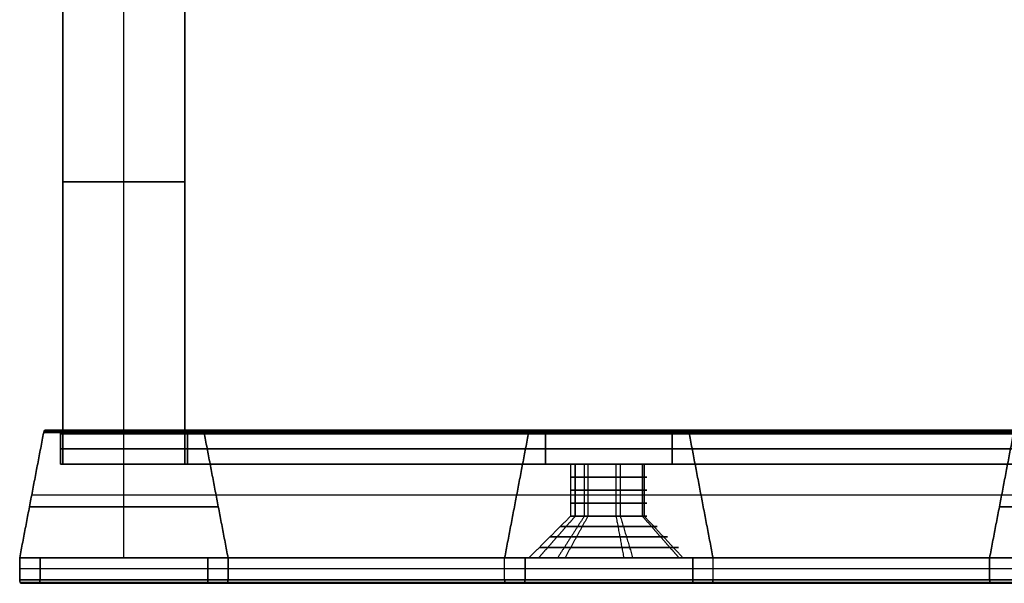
# Model space of a CAD drawing. Header units: millimetres. Extents: x -1100 to 1100, y -7 to 710.
# Tile 1 of 256: x -618 to -560, y -7 to 26. Entities that reach past the tile are written whole.
import ezdxf

# ---------------------------------------------------------------- set-up
doc = ezdxf.new("R2010")
doc.units = ezdxf.units.MM
doc.header["$MEASUREMENT"] = 0
doc.layers.add('IGES LEVEL 17', color=7, linetype='Continuous')
doc.layers.add('IGES LEVEL 3', color=7, linetype='Continuous')

msp = doc.modelspace()

# ---------------------------------------------------------------- linework, layer by layer
at = {"layer": 'IGES LEVEL 17', "extrusion": (0.877896, 0, 0.478852)}
for centre, start, end in [((1.8, 4.607, -699.698), 0, 68.19859), ((1.8, 2.942, -699.698), 270, 0), ((1.8, -13.058, -699.698), 0, 90), ((-6.8, 7.542, -699.698), 90, 180), ((-6.8, 5.442, -699.698), 180, 270), ((-6.8, 7.542, -634.698), 90, 180)]:
    msp.add_arc(centre, 0.2, start, end, dxfattribs=at)
at = {"layer": 'IGES LEVEL 17', "color": 253, "extrusion": (0.877896, 0, 0.478852)}
for centre, start, end in [((1.8, 4.607, -699.698), 0, 68.19859), ((1.8, 4.607, -699.698), 0, 68.19859), ((1.8, 2.942, -699.698), 270, 0), ((1.8, 2.942, -699.698), 270, 0), ((1.8, -14.723, -699.698), 291.80141, 360), ((1.8, 4.607, -667.198), 0, 68.19859), ((1.8, 2.942, -667.198), 270, 0), ((1.8, -13.058, -667.198), 0, 90), ((1.8, -14.723, -667.198), 291.80141, 0), ((-6.8, 7.542, -699.698), 90, 180), ((-6.8, 7.542, -699.698), 90, 180), ((-6.8, 5.442, -699.698), 180, 270), ((-6.8, 5.442, -699.698), 180, 270), ((-6.8, -17.658, -699.698), 180, 270), ((-6.8, -17.658, -699.698), 180, 270), ((-6.8, 7.542, -667.198), 90, 180), ((-6.8, 5.442, -667.198), 180, 270), ((-6.8, -15.558, -667.198), 90, 180), ((-6.8, -17.658, -667.198), 180, 270), ((-6.8, 7.542, -634.698), 90, 180), ((-6.8, 7.542, -634.698), 90, 180)]:
    msp.add_arc(centre, 0.2, start, end, dxfattribs=at)
at = {"layer": 'IGES LEVEL 17', "extrusion": (0.877896, 1.01308e-14, -0.478852)}
msp.add_arc((1.8, -4.607, -699.698), 0.2, 291.80141, 360, dxfattribs=at)
at = {"layer": 'IGES LEVEL 17', "color": 253, "extrusion": (0.877896, -5.2236e-14, -0.478852)}
msp.add_arc((1.8, -4.607, -699.698), 0.2, 291.80141, 360, dxfattribs=at)
at = {"layer": 'IGES LEVEL 17', "color": 253, "extrusion": (0.877896, -2.69507e-14, -0.478852)}
msp.add_arc((1.8, -4.607, -699.698), 0.2, 291.80141, 360, dxfattribs=at)
at = {"layer": 'IGES LEVEL 17', "extrusion": (0.877896, -9.98052e-14, -0.478852)}
msp.add_arc((1.8, -2.942, -699.698), 0.2, 0, 90, dxfattribs=at)
at = {"layer": 'IGES LEVEL 17', "color": 253, "extrusion": (0.877896, 0, -0.478852)}
for centre, start, end in [((1.8, -2.942, -699.698), 0, 90), ((1.8, -2.942, -699.698), 0, 90), ((1.8, 13.058, -699.698), 270, 0), ((1.8, 13.058, -699.698), 270, 0), ((1.8, -4.607, -667.198), 291.80141, 0), ((1.8, -2.942, -667.198), 0, 90), ((1.8, 13.058, -667.198), 270, 0), ((1.8, 14.723, -667.198), 0, 68.19859), ((-6.8, -7.542, -699.698), 180, 270), ((-6.8, -7.542, -699.698), 180, 270), ((-6.8, -5.442, -699.698), 90, 180), ((-6.8, 17.658, -699.698), 90, 180), ((-6.8, 17.658, -699.698), 90, 180), ((-6.8, -7.542, -667.198), 180, 270), ((-6.8, -5.442, -667.198), 90, 180), ((-6.8, 15.558, -667.198), 180, 270), ((-6.8, 17.658, -667.198), 90, 180), ((-6.8, -7.542, -634.698), 180, 270), ((-6.8, -7.542, -634.698), 180, 270)]:
    msp.add_arc(centre, 0.2, start, end, dxfattribs=at)
at = {"layer": 'IGES LEVEL 17', "color": 253, "extrusion": (0.877896, -9.98052e-14, 0.478852)}
msp.add_arc((1.8, -13.058, -699.698), 0.2, 0, 90, dxfattribs=at)
msp.add_arc((1.8, -13.058, -699.698), 0.2, 0, 90, dxfattribs=at)
at = {"layer": 'IGES LEVEL 17', "extrusion": (0.877896, 0, -0.478852)}
for centre, start, end in [((1.8, 13.058, -699.698), 270, 0), ((1.8, 14.723, -699.698), 0, 68.19859), ((-6.8, -7.542, -699.698), 180, 270), ((-6.8, -5.442, -699.698), 90, 180), ((-6.8, 15.558, -699.698), 180, 270), ((-6.8, 17.658, -699.698), 90, 180), ((-6.8, -7.542, -634.698), 180, 270)]:
    msp.add_arc(centre, 0.2, start, end, dxfattribs=at)
at = {"layer": 'IGES LEVEL 17', "extrusion": (0.877896, 2.52576e-14, 0.478852)}
msp.add_arc((1.8, -14.723, -699.698), 0.2, 291.80141, 360, dxfattribs=at)
at = {"layer": 'IGES LEVEL 17', "color": 253, "extrusion": (0.877896, -6.74183e-14, 0.478852)}
msp.add_arc((1.8, -14.723, -699.698), 0.2, 291.80141, 360, dxfattribs=at)
at = {"layer": 'IGES LEVEL 17', "color": 253, "extrusion": (0.877896, -9.98052e-14, -0.478852)}
msp.add_arc((1.8, 14.723, -699.698), 0.2, 0, 68.19859, dxfattribs=at)
msp.add_arc((1.8, 14.723, -699.698), 0.2, 0, 68.19859, dxfattribs=at)
at = {"layer": 'IGES LEVEL 17', "color": 253, "extrusion": (0, 1, 0)}
for centre, radius, start, end in [((583.308, -323.929), 2.25, 331.38954, 151.38954), ((583.308, -323.929), 2.25, 151.38954, 331.38954), ((583.308, 323.929), 2.25, 208.61046, 28.61046), ((583.308, 323.929), 2.25, 28.61046, 208.61046), ((583.308, 323.929, -0.763), 2.25, 208.61046, 28.61046), ((583.308, -323.929, -0.762), 2.25, 331.38954, 151.38954), ((583.308, -323.929, -0.762), 2.25, 151.38954, 331.38954), ((583.308, 323.929, -0.763), 2.25, 28.61046, 208.61046), ((583.308, 323.929, -1.525), 2.25, 208.61046, 28.61046), ((583.308, -323.929, -1.525), 2.25, 331.38954, 151.38954), ((583.308, -323.929, -1.525), 2.25, 151.38954, 331.38954), ((583.308, 323.929, -1.525), 2.25, 28.61046, 208.61046), ((583.308, 323.929, -2.288), 2.25, 208.61046, 28.61046), ((583.308, -323.929, -2.287), 2.25, 331.38954, 151.38954), ((583.308, -323.929, -2.287), 2.25, 151.38954, 331.38954), ((583.308, 323.929, -2.288), 2.25, 28.61046, 208.61046), ((583.308, -323.929, -3.05), 2.25, 331.38954, 151.38954), ((583.308, -323.929, -3.05), 2.25, 331.38954, 151.38954), ((583.308, 323.929, -3.05), 2.25, 208.61046, 28.61046), ((583.308, 323.929, -3.05), 2.25, 208.61046, 28.61046), ((583.308, -323.929, -3.05), 2.25, 151.38954, 331.38954), ((583.308, -323.929, -3.05), 2.25, 151.38954, 331.38954), ((583.308, 323.929, -3.05), 2.25, 28.61046, 208.61046), ((583.308, 323.929, -3.05), 2.25, 28.61046, 208.61046), ((583.308, 323.929, -3.663), 2.863, 208.61046, 28.61046), ((583.308, -323.929, -3.662), 2.863, 331.38954, 151.38954), ((583.308, -323.929, -3.662), 2.863, 151.38954, 331.38954), ((583.308, 323.929, -3.663), 2.863, 28.61046, 208.61046), ((583.308, 323.929, -4.275), 3.475, 208.61046, 28.61046), ((583.308, -323.929, -4.275), 3.475, 331.38954, 151.38954), ((583.308, -323.929, -4.275), 3.475, 151.38954, 331.38954), ((583.308, 323.929, -4.275), 3.475, 28.61046, 208.61046), ((583.308, 323.929, -4.888), 4.088, 208.61046, 28.61046), ((583.308, -323.929, -4.887), 4.088, 331.38954, 151.38954), ((583.308, -323.929, -4.887), 4.088, 151.38954, 331.38954), ((583.308, 323.929, -4.888), 4.088, 28.61046, 208.61046), ((583.308, -323.929, -5.5), 4.7, 331.38954, 151.38954), ((583.308, 323.929, -5.5), 4.7, 208.61046, 28.61046), ((583.308, -323.929, -5.5), 4.7, 151.38954, 331.38954), ((583.308, 323.929, -5.5), 4.7, 28.61046, 208.61046)]:
    msp.add_arc(centre, radius, start, end, dxfattribs=at)
at = {"layer": 'IGES LEVEL 17', "extrusion": (0, 1, 0)}
for centre, radius, start, end in [((583.308, -323.929), 2.25, 331.38954, 151.38954), ((583.308, -323.929), 2.25, 151.38954, 331.38954), ((583.308, 323.929), 2.25, 208.61046, 28.61046), ((583.308, 323.929), 2.25, 28.61046, 208.61046), ((583.308, -323.929, -3.05), 2.25, 331.38954, 151.38954), ((583.308, 323.929, -3.05), 2.25, 208.61046, 28.61046), ((583.308, -323.929, -3.05), 2.25, 151.38954, 331.38954), ((583.308, 323.929, -3.05), 2.25, 28.61046, 208.61046), ((583.308, -323.929, -5.5), 4.7, 331.38954, 151.38954), ((583.308, 323.929, -5.5), 4.7, 208.61046, 28.61046), ((583.308, -323.929, -5.5), 4.7, 151.38954, 331.38954), ((583.308, 323.929, -5.5), 4.7, 28.61046, 208.61046)]:
    msp.add_arc(centre, radius, start, end, dxfattribs=at)
at = {"layer": 'IGES LEVEL 17', "color": 253, "extrusion": (0.877896, 2.72196e-14, -0.478852)}
msp.add_arc((-6.8, -5.442, -699.698), 0.2, 90, 180, dxfattribs=at)
at = {"layer": 'IGES LEVEL 17', "extrusion": (0.877896, -2.72196e-14, 0.478852)}
msp.add_arc((-6.8, -15.558, -699.698), 0.2, 90, 180, dxfattribs=at)
at = {"layer": 'IGES LEVEL 17', "color": 253, "extrusion": (0.877896, -7.88861e-31, 0.478852)}
msp.add_arc((-6.8, -15.558, -699.698), 0.2, 90, 180, dxfattribs=at)
msp.add_arc((-6.8, -15.558, -699.698), 0.2, 90, 180, dxfattribs=at)
at = {"layer": 'IGES LEVEL 17', "color": 253, "extrusion": (0.877896, 9.98052e-14, -0.478852)}
msp.add_arc((-6.8, 15.558, -699.698), 0.2, 180, 270, dxfattribs=at)
msp.add_arc((-6.8, 15.558, -699.698), 0.2, 180, 270, dxfattribs=at)
at = {"layer": 'IGES LEVEL 17', "extrusion": (0.877896, 9.98052e-14, 0.478852)}
msp.add_arc((-6.8, -17.658, -699.698), 0.2, 180, 270, dxfattribs=at)
at = {"layer": 'IGES LEVEL 17'}
for points in [[(-617.969, -5.5, -328.255), (-617.263, -1.813, -329.55), (-616.556, 1.874, -330.845)], [(-616.556, 1.874, 330.845), (-617.263, -1.813, 329.55), (-617.969, -5.5, 328.255)], [(-616.556, 1.874, -330.845), (-588.025, 1.874, -315.282), (-559.493, 1.874, -299.719)], [(-559.493, 1.874, 299.719), (-588.025, 1.874, 315.282), (-616.556, 1.874, 330.845)], [(-616.467, 2, -331.008), (-616.069, 2, -331.738), (-615.67, 2, -332.469)], [(-559.404, 2, -299.882), (-587.936, 2, -315.445), (-616.467, 2, -331.008)], [(-616.467, 2, 331.008), (-587.936, 2, 315.445), (-559.404, 2, 299.882)], [(-615.67, 2, 332.469), (-616.069, 2, 331.738), (-616.467, 2, 331.008)], [(-615.67, 2, -332.469), (-587.139, 2, -316.906), (-558.607, 2, -301.344)], [(-558.607, 2, 301.344), (-587.139, 2, 316.906), (-615.67, 2, 332.469)], [(-615.574, 1.8, -332.645), (-615.574, 0.9, -332.645), (-615.574, 0, -332.645)], [(-558.511, 1.8, -301.519), (-587.043, 1.8, -317.082), (-615.574, 1.8, -332.645)], [(-615.574, 1.8, 332.645), (-587.043, 1.8, 317.082), (-558.511, 1.8, 301.519)], [(-615.574, 0, 332.645), (-615.574, 0.9, 332.645), (-615.574, 1.8, 332.645)], [(-608.104, 1.8, -346.34), (-579.573, 1.8, -330.777), (-551.041, 1.8, -315.214)], [(-608.104, 0, -346.34), (-608.104, 0.9, -346.34), (-608.104, 1.8, -346.34)], [(-608.104, 1.8, 346.34), (-608.104, 0.9, 346.34), (-608.104, 0, 346.34)], [(-551.041, 1.8, 315.214), (-579.573, 1.8, 330.777), (-608.104, 1.8, 346.34)], [(-608.009, 2, -346.515), (-607.61, 2, -347.246), (-607.212, 2, -347.977)], [(-550.945, 2, -315.39), (-579.477, 2, -330.953), (-608.009, 2, -346.515)], [(-608.009, 2, 346.515), (-579.477, 2, 330.953), (-550.945, 2, 315.39)], [(-607.212, 2, 347.977), (-607.61, 2, 347.246), (-608.009, 2, 346.515)], [(-607.212, 2, -347.977), (-578.68, 2, -332.414), (-550.148, 2, -316.851)], [(-550.148, 2, 316.851), (-578.68, 2, 332.414), (-607.212, 2, 347.977)], [(-607.123, 1.874, -348.14), (-606.416, -1.813, -349.434), (-605.71, -5.5, -350.729)], [(-550.059, 1.874, -317.014), (-578.591, 1.874, -332.577), (-607.123, 1.874, -348.14)], [(-607.123, 1.874, 348.14), (-578.591, 1.874, 332.577), (-550.059, 1.874, 317.014)], [(-605.71, -5.5, 350.729), (-606.416, -1.813, 349.434), (-607.123, 1.874, 348.14)], [(-559.493, 1.874, -299.719), (-560.199, -1.813, -298.425), (-560.906, -5.5, -297.13)], [(-560.906, -5.5, 297.13), (-560.199, -1.813, 298.425), (-559.493, 1.874, 299.719)], [(-615.574, 0, -332.645), (-611.839, 0, -339.492), (-608.104, 0, -346.34)], [(-615.574, 0, -332.645), (-587.043, 0, -317.082), (-558.511, 0, -301.519)], [(-608.104, 0, -346.34), (-579.573, 0, -330.777), (-551.041, 0, -315.214)], [(-585.283, -3.05, -325.007), (-585.283, -1.525, -325.007), (-585.283, 0, -325.007)], [(-581.333, 0, -322.852), (-581.333, -1.525, -322.852), (-581.333, -3.05, -322.852)], [(-615.574, 0, 332.645), (-587.043, 0, 317.082), (-558.511, 0, 301.519)], [(-608.104, 0, 346.34), (-611.839, 0, 339.492), (-615.574, 0, 332.645)], [(-608.104, 0, 346.34), (-579.573, 0, 330.777), (-551.041, 0, 315.214)], [(-585.283, -3.05, 325.007), (-585.283, -1.525, 325.007), (-585.283, 0, 325.007)], [(-581.333, 0, 322.852), (-581.333, -1.525, 322.852), (-581.333, -3.05, 322.852)], [(-587.434, -5.5, -326.18), (-586.359, -4.275, -325.594), (-585.283, -3.05, -325.007)], [(-587.434, -5.5, 326.18), (-586.359, -4.275, 325.594), (-585.283, -3.05, 325.007)], [(-581.333, -3.05, -322.852), (-580.257, -4.275, -322.265), (-579.182, -5.5, -321.679)], [(-581.333, -3.05, 322.852), (-580.257, -4.275, 322.265), (-579.182, -5.5, 321.679)], [(-617.969, -5.5, -328.255), (-589.437, -5.5, -312.692), (-560.906, -5.5, -297.13)], [(-617.969, -6.8, -328.255), (-617.969, -6.15, -328.255), (-617.969, -5.5, -328.255)], [(-617.969, -5.5, 328.255), (-617.969, -6.15, 328.255), (-617.969, -6.8, 328.255)], [(-617.969, -5.5, 328.255), (-589.437, -5.5, 312.692), (-560.906, -5.5, 297.13)], [(-616.772, -5.5, -330.45), (-616.772, -6.15, -330.45), (-616.772, -6.8, -330.45)], [(-616.772, -5.5, -330.45), (-588.24, -5.5, -314.887), (-559.708, -5.5, -299.324)], [(-606.907, -5.5, -348.535), (-611.839, -5.5, -339.492), (-616.772, -5.5, -330.45)], [(-616.772, -5.5, 330.45), (-611.839, -5.5, 339.492), (-606.907, -5.5, 348.535)], [(-616.772, -5.5, 330.45), (-588.24, -5.5, 314.887), (-559.708, -5.5, 299.324)], [(-616.772, -6.8, 330.45), (-616.772, -6.15, 330.45), (-616.772, -5.5, 330.45)], [(-606.907, -5.5, -348.535), (-578.376, -5.5, -332.972), (-549.844, -5.5, -317.409)], [(-606.907, -6.8, -348.535), (-606.907, -6.15, -348.535), (-606.907, -5.5, -348.535)], [(-606.907, -5.5, 348.535), (-606.907, -6.15, 348.535), (-606.907, -6.8, 348.535)], [(-606.907, -5.5, 348.535), (-578.376, -5.5, 332.972), (-549.844, -5.5, 317.409)], [(-605.71, -5.5, -350.729), (-605.71, -6.15, -350.729), (-605.71, -6.8, -350.729)], [(-605.71, -5.5, -350.729), (-577.179, -5.5, -335.167), (-548.647, -5.5, -319.604)], [(-605.71, -5.5, 350.729), (-577.179, -5.5, 335.167), (-548.647, -5.5, 319.604)], [(-605.71, -6.8, 350.729), (-605.71, -6.15, 350.729), (-605.71, -5.5, 350.729)], [(-560.906, -5.5, -297.13), (-560.906, -6.15, -297.13), (-560.906, -6.8, -297.13)], [(-560.906, -6.8, 297.13), (-560.906, -6.15, 297.13), (-560.906, -5.5, 297.13)], [(-560.906, -6.8, -297.13), (-589.437, -6.8, -312.692), (-617.969, -6.8, -328.255)], [(-617.969, -6.8, 328.255), (-589.437, -6.8, 312.692), (-560.906, -6.8, 297.13)], [(-616.772, -6.8, -330.45), (-588.24, -6.8, -314.887), (-559.708, -6.8, -299.324)], [(-559.708, -6.8, 299.324), (-588.24, -6.8, 314.887), (-616.772, -6.8, 330.45)], [(-549.844, -6.8, -317.409), (-578.376, -6.8, -332.972), (-606.907, -6.8, -348.535)], [(-606.907, -6.8, 348.535), (-578.376, -6.8, 332.972), (-549.844, -6.8, 317.409)], [(-605.71, -6.8, -350.729), (-577.179, -6.8, -335.167), (-548.647, -6.8, -319.604)], [(-548.647, -6.8, 319.604), (-577.179, -6.8, 335.167), (-605.71, -6.8, 350.729)], [(-617.873, -7, -328.431), (-589.341, -7, -312.868), (-560.81, -7, -297.305)], [(-616.867, -7, -330.274), (-617.37, -7, -329.352), (-617.873, -7, -328.431)], [(-617.873, -7, 328.431), (-617.37, -7, 329.352), (-616.867, -7, 330.274)], [(-560.81, -7, 297.305), (-589.341, -7, 312.868), (-617.873, -7, 328.431)], [(-559.804, -7, -299.149), (-588.336, -7, -314.712), (-616.867, -7, -330.274)], [(-616.867, -7, 330.274), (-588.336, -7, 314.712), (-559.804, -7, 299.149)], [(-606.811, -7, -348.71), (-578.28, -7, -333.147), (-549.748, -7, -317.585)], [(-605.806, -7, -350.554), (-606.309, -7, -349.632), (-606.811, -7, -348.71)], [(-606.811, -7, 348.71), (-606.309, -7, 349.632), (-605.806, -7, 350.554)], [(-549.748, -7, 317.585), (-578.28, -7, 333.147), (-606.811, -7, 348.71)], [(-548.743, -7, -319.428), (-577.274, -7, -334.991), (-605.806, -7, -350.554)], [(-605.806, -7, 350.554), (-577.274, -7, 334.991), (-548.743, -7, 319.428)], [(-560.81, -7, -297.305), (-560.307, -7, -298.227), (-559.804, -7, -299.149)], [(-559.804, -7, 299.149), (-560.307, -7, 298.227), (-560.81, -7, 297.305)]]:
    msp.add_open_spline(points, degree=2, dxfattribs=at)
at = {"layer": 'IGES LEVEL 17', "color": 253}
for points in [[(-617.969, -5.5, -328.255), (-617.263, -1.813, -329.55), (-616.556, 1.874, -330.845)], [(-617.969, -5.5, -328.255), (-617.263, -1.813, -329.55), (-616.556, 1.874, -330.845)], [(-616.556, 1.874, 330.845), (-617.263, -1.813, 329.55), (-617.969, -5.5, 328.255)], [(-616.556, 1.874, 330.845), (-617.263, -1.813, 329.55), (-617.969, -5.5, 328.255)], [(-616.556, 1.874, -330.845), (-588.025, 1.874, -315.282), (-559.493, 1.874, -299.719)], [(-616.556, 1.874, -330.845), (-588.025, 1.874, -315.282), (-559.493, 1.874, -299.719)], [(-559.493, 1.874, 299.719), (-588.025, 1.874, 315.282), (-616.556, 1.874, 330.845)], [(-559.493, 1.874, 299.719), (-588.025, 1.874, 315.282), (-616.556, 1.874, 330.845)], [(-616.521, 1.966, -330.909), (-587.989, 1.966, -315.347), (-559.458, 1.966, -299.784)], [(-616.521, 1.966, 330.909), (-587.989, 1.966, 315.347), (-559.458, 1.966, 299.784)], [(-616.467, 2, -331.008), (-616.069, 2, -331.738), (-615.67, 2, -332.469)], [(-559.404, 2, -299.882), (-587.936, 2, -315.445), (-616.467, 2, -331.008)], [(-616.467, 2, -331.008), (-616.069, 2, -331.738), (-615.67, 2, -332.469)], [(-559.404, 2, -299.882), (-587.936, 2, -315.445), (-616.467, 2, -331.008)], [(-615.67, 2, 332.469), (-616.069, 2, 331.738), (-616.467, 2, 331.008)], [(-616.467, 2, 331.008), (-587.936, 2, 315.445), (-559.404, 2, 299.882)], [(-616.467, 2, 331.008), (-587.936, 2, 315.445), (-559.404, 2, 299.882)], [(-615.67, 2, 332.469), (-616.069, 2, 331.738), (-616.467, 2, 331.008)], [(-616.069, 2, -331.738), (-587.537, 2, -316.176), (-559.006, 2, -300.613)], [(-616.069, 2, 331.738), (-587.537, 2, 316.176), (-559.006, 2, 300.613)], [(-615.67, 2, -332.469), (-587.139, 2, -316.906), (-558.607, 2, -301.344)], [(-615.67, 2, -332.469), (-587.139, 2, -316.906), (-558.607, 2, -301.344)], [(-558.607, 2, 301.344), (-587.139, 2, 316.906), (-615.67, 2, 332.469)], [(-558.607, 2, 301.344), (-587.139, 2, 316.906), (-615.67, 2, 332.469)], [(-615.61, 1.955, -332.58), (-587.078, 1.955, -317.018), (-558.546, 1.955, -301.455)], [(-615.603, 1.941, 332.593), (-587.071, 1.941, 317.03), (-558.539, 1.941, 301.468)], [(-615.574, 1.8, -332.645), (-615.574, 0.9, -332.645), (-615.574, 0, -332.645)], [(-558.511, 1.8, -301.519), (-587.043, 1.8, -317.082), (-615.574, 1.8, -332.645)], [(-615.574, 1.8, -332.645), (-615.574, 0.9, -332.645), (-615.574, 0, -332.645)], [(-558.511, 1.8, -301.519), (-587.043, 1.8, -317.082), (-615.574, 1.8, -332.645)], [(-615.574, 0, 332.645), (-615.574, 0.9, 332.645), (-615.574, 1.8, 332.645)], [(-615.574, 1.8, 332.645), (-587.043, 1.8, 317.082), (-558.511, 1.8, 301.519)], [(-615.574, 0, 332.645), (-615.574, 0.9, 332.645), (-615.574, 1.8, 332.645)], [(-615.574, 1.8, 332.645), (-587.043, 1.8, 317.082), (-558.511, 1.8, 301.519)], [(-608.104, 0, -346.34), (-608.104, 0.9, -346.34), (-608.104, 1.8, -346.34)], [(-608.104, 1.8, -346.34), (-579.573, 1.8, -330.777), (-551.041, 1.8, -315.214)], [(-608.104, 0, -346.34), (-608.104, 0.9, -346.34), (-608.104, 1.8, -346.34)], [(-608.104, 1.8, -346.34), (-579.573, 1.8, -330.777), (-551.041, 1.8, -315.214)], [(-608.104, 1.8, 346.34), (-608.104, 0.9, 346.34), (-608.104, 0, 346.34)], [(-551.041, 1.8, 315.214), (-579.573, 1.8, 330.777), (-608.104, 1.8, 346.34)], [(-608.104, 1.8, 346.34), (-608.104, 0.9, 346.34), (-608.104, 0, 346.34)], [(-551.041, 1.8, 315.214), (-579.573, 1.8, 330.777), (-608.104, 1.8, 346.34)], [(-608.076, 1.941, -346.391), (-579.545, 1.941, -330.829), (-551.013, 1.941, -315.266)], [(-608.069, 1.955, 346.404), (-579.538, 1.955, 330.841), (-551.006, 1.955, 315.279)], [(-608.009, 2, -346.515), (-607.61, 2, -347.246), (-607.212, 2, -347.977)], [(-550.945, 2, -315.39), (-579.477, 2, -330.953), (-608.009, 2, -346.515)], [(-608.009, 2, -346.515), (-607.61, 2, -347.246), (-607.212, 2, -347.977)], [(-550.945, 2, -315.39), (-579.477, 2, -330.953), (-608.009, 2, -346.515)], [(-607.212, 2, 347.977), (-607.61, 2, 347.246), (-608.009, 2, 346.515)], [(-608.009, 2, 346.515), (-579.477, 2, 330.953), (-550.945, 2, 315.39)], [(-608.009, 2, 346.515), (-579.477, 2, 330.953), (-550.945, 2, 315.39)], [(-607.212, 2, 347.977), (-607.61, 2, 347.246), (-608.009, 2, 346.515)], [(-607.61, 2, -347.246), (-579.078, 2, -331.683), (-550.547, 2, -316.121)], [(-607.61, 2, 347.246), (-579.078, 2, 331.683), (-550.547, 2, 316.121)], [(-607.212, 2, -347.977), (-578.68, 2, -332.414), (-550.148, 2, -316.851)], [(-607.212, 2, -347.977), (-578.68, 2, -332.414), (-550.148, 2, -316.851)], [(-550.148, 2, 316.851), (-578.68, 2, 332.414), (-607.212, 2, 347.977)], [(-550.148, 2, 316.851), (-578.68, 2, 332.414), (-607.212, 2, 347.977)], [(-607.158, 1.966, -348.075), (-578.626, 1.966, -332.512), (-550.095, 1.966, -316.95)], [(-607.158, 1.966, 348.075), (-578.626, 1.966, 332.512), (-550.095, 1.966, 316.95)], [(-607.123, 1.874, -348.14), (-606.416, -1.813, -349.434), (-605.71, -5.5, -350.729)], [(-550.059, 1.874, -317.014), (-578.591, 1.874, -332.577), (-607.123, 1.874, -348.14)], [(-607.123, 1.874, -348.14), (-606.416, -1.813, -349.434), (-605.71, -5.5, -350.729)], [(-550.059, 1.874, -317.014), (-578.591, 1.874, -332.577), (-607.123, 1.874, -348.14)], [(-605.71, -5.5, 350.729), (-606.416, -1.813, 349.434), (-607.123, 1.874, 348.14)], [(-607.123, 1.874, 348.14), (-578.591, 1.874, 332.577), (-550.059, 1.874, 317.014)], [(-605.71, -5.5, 350.729), (-606.416, -1.813, 349.434), (-607.123, 1.874, 348.14)], [(-607.123, 1.874, 348.14), (-578.591, 1.874, 332.577), (-550.059, 1.874, 317.014)], [(-588.025, 1.874, -315.282), (-588.731, -1.813, -313.987), (-589.437, -5.5, -312.692)], [(-589.437, -5.5, 312.692), (-588.731, -1.813, 313.987), (-588.025, 1.874, 315.282)], [(-587.139, 2, -316.906), (-587.537, 2, -316.176), (-587.936, 2, -315.445)], [(-587.936, 2, 315.445), (-587.537, 2, 316.176), (-587.139, 2, 316.906)], [(-587.043, 0, -317.082), (-587.043, 0.9, -317.082), (-587.043, 1.8, -317.082)], [(-587.043, 1.8, 317.082), (-587.043, 0.9, 317.082), (-587.043, 0, 317.082)], [(-579.573, 1.8, -330.777), (-579.573, 0.9, -330.777), (-579.573, 0, -330.777)], [(-579.573, 0, 330.777), (-579.573, 0.9, 330.777), (-579.573, 1.8, 330.777)], [(-578.68, 2, -332.414), (-579.078, 2, -331.683), (-579.477, 2, -330.953)], [(-579.477, 2, 330.953), (-579.078, 2, 331.683), (-578.68, 2, 332.414)], [(-577.179, -5.5, -335.167), (-577.885, -1.813, -333.872), (-578.591, 1.874, -332.577)], [(-578.591, 1.874, 332.577), (-577.885, -1.813, 333.872), (-577.179, -5.5, 335.167)], [(-560.906, -5.5, -297.13), (-560.199, -1.813, -298.425), (-559.493, 1.874, -299.719)], [(-559.493, 1.874, -299.719), (-560.199, -1.813, -298.425), (-560.906, -5.5, -297.13)], [(-559.493, 1.874, 299.719), (-560.199, -1.813, 298.425), (-560.906, -5.5, 297.13)], [(-560.906, -5.5, 297.13), (-560.199, -1.813, 298.425), (-559.493, 1.874, 299.719)], [(-615.574, 0.9, -332.645), (-587.043, 0.9, -317.082), (-558.511, 0.9, -301.519)], [(-558.511, 0.9, 301.519), (-587.043, 0.9, 317.082), (-615.574, 0.9, 332.645)], [(-551.041, 0.9, -315.214), (-579.573, 0.9, -330.777), (-608.104, 0.9, -346.34)], [(-608.104, 0.9, 346.34), (-579.573, 0.9, 330.777), (-551.041, 0.9, 315.214)], [(-615.574, 0, -332.645), (-611.839, 0, -339.492), (-608.104, 0, -346.34)], [(-558.511, 0, -301.519), (-587.043, 0, -317.082), (-615.574, 0, -332.645)], [(-615.574, 0, -332.645), (-611.839, 0, -339.492), (-608.104, 0, -346.34)], [(-615.574, 0, -332.645), (-587.043, 0, -317.082), (-558.511, 0, -301.519)], [(-611.839, -5.5, -339.492), (-611.839, -2.75, -339.492), (-611.839, 0, -339.492)], [(-585.283, 0, -325.007), (-598.561, 0, -332.25), (-611.839, 0, -339.492)], [(-611.839, -5.5, 339.492), (-611.839, -2.75, 339.492), (-611.839, 0, 339.492)], [(-551.041, 0, -315.214), (-579.573, 0, -330.777), (-608.104, 0, -346.34)], [(-608.104, 0, -346.34), (-579.573, 0, -330.777), (-551.041, 0, -315.214)], [(-584.385, 0, -321.954), (-585.714, 0, -319.518), (-587.043, 0, -317.082)], [(-585.558, 0, -323.949), (-585.558, -1.525, -323.949), (-585.558, -3.05, -323.949)], [(-585.283, 0, -325.007), (-585.283, -1.525, -325.007), (-585.283, -3.05, -325.007)], [(-585.283, -3.05, -325.007), (-585.283, -1.525, -325.007), (-585.283, 0, -325.007)], [(-584.75, 0, -322.202), (-584.75, -1.525, -322.202), (-584.75, -3.05, -322.202)], [(-584.542, 0, -325.811), (-584.542, -1.525, -325.811), (-584.542, -3.05, -325.811)], [(-582.888, 0, -321.719), (-582.888, -1.525, -321.719), (-582.888, -3.05, -321.719)], [(-582.636, 0, -326.077), (-582.636, -1.525, -326.077), (-582.636, -3.05, -326.077)], [(-579.573, 0, -330.777), (-580.902, 0, -328.341), (-582.23, 0, -325.905)], [(-581.333, -3.05, -322.852), (-581.333, -1.525, -322.852), (-581.333, 0, -322.852)], [(-554.776, 0, -308.367), (-568.054, 0, -315.609), (-581.333, 0, -322.852)], [(-581.333, 0, -322.852), (-581.333, -1.525, -322.852), (-581.333, -3.05, -322.852)], [(-581.222, 0, -324.773), (-581.222, -1.525, -324.773), (-581.222, -3.05, -324.773)], [(-608.104, 0, 346.34), (-611.839, 0, 339.492), (-615.574, 0, 332.645)], [(-558.511, 0, 301.519), (-587.043, 0, 317.082), (-615.574, 0, 332.645)], [(-608.104, 0, 346.34), (-611.839, 0, 339.492), (-615.574, 0, 332.645)], [(-615.574, 0, 332.645), (-587.043, 0, 317.082), (-558.511, 0, 301.519)], [(-585.283, 0, 325.007), (-598.561, 0, 332.25), (-611.839, 0, 339.492)], [(-551.041, 0, 315.214), (-579.573, 0, 330.777), (-608.104, 0, 346.34)], [(-608.104, 0, 346.34), (-579.573, 0, 330.777), (-551.041, 0, 315.214)], [(-587.043, 0, 317.082), (-585.714, 0, 319.518), (-584.385, 0, 321.954)], [(-585.558, 0, 323.949), (-585.558, -1.525, 323.949), (-585.558, -3.05, 323.949)], [(-585.283, 0, 325.007), (-585.283, -1.525, 325.007), (-585.283, -3.05, 325.007)], [(-585.283, -3.05, 325.007), (-585.283, -1.525, 325.007), (-585.283, 0, 325.007)], [(-584.75, 0, 322.202), (-584.75, -1.525, 322.202), (-584.75, -3.05, 322.202)], [(-584.542, 0, 325.811), (-584.542, -1.525, 325.811), (-584.542, -3.05, 325.811)], [(-582.888, 0, 321.719), (-582.888, -1.525, 321.719), (-582.888, -3.05, 321.719)], [(-582.636, 0, 326.077), (-582.636, -1.525, 326.077), (-582.636, -3.05, 326.077)], [(-582.23, 0, 325.905), (-580.902, 0, 328.341), (-579.573, 0, 330.777)], [(-581.333, -3.05, 322.852), (-581.333, -1.525, 322.852), (-581.333, 0, 322.852)], [(-554.776, 0, 308.367), (-568.054, 0, 315.609), (-581.333, 0, 322.852)], [(-581.333, 0, 322.852), (-581.333, -1.525, 322.852), (-581.333, -3.05, 322.852)], [(-581.222, 0, 324.773), (-581.222, -1.525, 324.773), (-581.222, -3.05, 324.773)], [(-560.199, -1.813, -298.425), (-588.731, -1.813, -313.987), (-617.263, -1.813, -329.55)], [(-560.199, -1.813, 298.425), (-588.731, -1.813, 313.987), (-617.263, -1.813, 329.55)], [(-549.353, -1.813, -318.309), (-577.885, -1.813, -333.872), (-606.416, -1.813, -349.434)], [(-549.353, -1.813, 318.309), (-577.885, -1.813, 333.872), (-606.416, -1.813, 349.434)], [(-606.285, -2.5, -349.676), (-611.839, -2.5, -339.492), (-617.394, -2.5, -329.309)], [(-617.394, -2.5, 329.309), (-611.839, -2.5, 339.492), (-606.285, -2.5, 349.676)], [(-549.222, -2.5, -318.55), (-554.776, -2.5, -308.367), (-560.331, -2.5, -298.183)], [(-560.331, -2.5, 298.183), (-554.776, -2.5, 308.367), (-549.222, -2.5, 318.55)], [(-585.558, -3.05, -323.949), (-586.783, -4.275, -323.959), (-588.008, -5.5, -323.969)], [(-585.558, -3.05, 323.949), (-586.783, -4.275, 323.959), (-588.008, -5.5, 323.969)], [(-585.283, -3.05, -325.007), (-586.359, -4.275, -325.594), (-587.434, -5.5, -326.18)], [(-587.434, -5.5, -326.18), (-586.359, -4.275, -325.594), (-585.283, -3.05, -325.007)], [(-585.283, -3.05, 325.007), (-586.359, -4.275, 325.594), (-587.434, -5.5, 326.18)], [(-587.434, -5.5, 326.18), (-586.359, -4.275, 325.594), (-585.283, -3.05, 325.007)], [(-584.75, -3.05, -322.202), (-585.535, -4.275, -321.262), (-586.32, -5.5, -320.322)], [(-584.75, -3.05, 322.202), (-585.535, -4.275, 321.262), (-586.32, -5.5, 320.322)], [(-584.542, -3.05, -325.811), (-585.214, -4.275, -326.835), (-585.886, -5.5, -327.859)], [(-584.542, -3.05, 325.811), (-585.214, -4.275, 326.835), (-585.886, -5.5, 327.859)], [(-582.888, -3.05, -321.719), (-582.659, -4.275, -320.516), (-582.43, -5.5, -319.312)], [(-582.888, -3.05, 321.719), (-582.659, -4.275, 320.516), (-582.43, -5.5, 319.312)], [(-582.636, -3.05, -326.077), (-582.271, -4.275, -327.246), (-581.905, -5.5, -328.415)], [(-582.636, -3.05, 326.077), (-582.271, -4.275, 327.246), (-581.905, -5.5, 328.415)], [(-579.182, -5.5, -321.679), (-580.257, -4.275, -322.265), (-581.333, -3.05, -322.852)], [(-581.333, -3.05, -322.852), (-580.257, -4.275, -322.265), (-579.182, -5.5, -321.679)], [(-579.182, -5.5, 321.679), (-580.257, -4.275, 322.265), (-581.333, -3.05, 322.852)], [(-581.333, -3.05, 322.852), (-580.257, -4.275, 322.265), (-579.182, -5.5, 321.679)], [(-581.222, -3.05, -324.773), (-580.086, -4.275, -325.232), (-578.951, -5.5, -325.691)], [(-581.222, -3.05, 324.773), (-580.086, -4.275, 325.232), (-578.951, -5.5, 325.691)], [(-617.969, -6.8, -328.255), (-617.969, -6.15, -328.255), (-617.969, -5.5, -328.255)], [(-560.906, -5.5, -297.13), (-589.437, -5.5, -312.692), (-617.969, -5.5, -328.255)], [(-617.969, -6.8, -328.255), (-617.969, -6.15, -328.255), (-617.969, -5.5, -328.255)], [(-617.969, -5.5, -328.255), (-589.437, -5.5, -312.692), (-560.906, -5.5, -297.13)], [(-617.969, -5.5, 328.255), (-617.969, -6.15, 328.255), (-617.969, -6.8, 328.255)], [(-560.906, -5.5, 297.13), (-589.437, -5.5, 312.692), (-617.969, -5.5, 328.255)], [(-617.969, -5.5, 328.255), (-617.969, -6.15, 328.255), (-617.969, -6.8, 328.255)], [(-617.969, -5.5, 328.255), (-589.437, -5.5, 312.692), (-560.906, -5.5, 297.13)], [(-606.907, -5.5, -348.535), (-611.839, -5.5, -339.492), (-616.772, -5.5, -330.45)], [(-616.772, -5.5, -330.45), (-616.772, -6.15, -330.45), (-616.772, -6.8, -330.45)], [(-559.708, -5.5, -299.324), (-588.24, -5.5, -314.887), (-616.772, -5.5, -330.45)], [(-616.772, -5.5, -330.45), (-616.772, -6.15, -330.45), (-616.772, -6.8, -330.45)], [(-606.907, -5.5, -348.535), (-611.839, -5.5, -339.492), (-616.772, -5.5, -330.45)], [(-616.772, -5.5, -330.45), (-588.24, -5.5, -314.887), (-559.708, -5.5, -299.324)], [(-616.772, -6.8, 330.45), (-616.772, -6.15, 330.45), (-616.772, -5.5, 330.45)], [(-616.772, -5.5, 330.45), (-611.839, -5.5, 339.492), (-606.907, -5.5, 348.535)], [(-559.708, -5.5, 299.324), (-588.24, -5.5, 314.887), (-616.772, -5.5, 330.45)], [(-616.772, -5.5, 330.45), (-611.839, -5.5, 339.492), (-606.907, -5.5, 348.535)], [(-616.772, -6.8, 330.45), (-616.772, -6.15, 330.45), (-616.772, -5.5, 330.45)], [(-616.772, -5.5, 330.45), (-588.24, -5.5, 314.887), (-559.708, -5.5, 299.324)], [(-587.434, -5.5, -326.18), (-599.637, -5.5, -332.836), (-611.839, -5.5, -339.492)], [(-587.434, -5.5, 326.18), (-599.637, -5.5, 332.836), (-611.839, -5.5, 339.492)], [(-606.907, -6.8, -348.535), (-606.907, -6.15, -348.535), (-606.907, -5.5, -348.535)], [(-549.844, -5.5, -317.409), (-578.376, -5.5, -332.972), (-606.907, -5.5, -348.535)], [(-606.907, -6.8, -348.535), (-606.907, -6.15, -348.535), (-606.907, -5.5, -348.535)], [(-606.907, -5.5, -348.535), (-578.376, -5.5, -332.972), (-549.844, -5.5, -317.409)], [(-606.907, -5.5, 348.535), (-606.907, -6.15, 348.535), (-606.907, -6.8, 348.535)], [(-549.844, -5.5, 317.409), (-578.376, -5.5, 332.972), (-606.907, -5.5, 348.535)], [(-606.907, -5.5, 348.535), (-606.907, -6.15, 348.535), (-606.907, -6.8, 348.535)], [(-606.907, -5.5, 348.535), (-578.376, -5.5, 332.972), (-549.844, -5.5, 317.409)], [(-605.71, -5.5, -350.729), (-605.71, -6.15, -350.729), (-605.71, -6.8, -350.729)], [(-548.647, -5.5, -319.604), (-577.179, -5.5, -335.167), (-605.71, -5.5, -350.729)], [(-605.71, -5.5, -350.729), (-605.71, -6.15, -350.729), (-605.71, -6.8, -350.729)], [(-605.71, -5.5, -350.729), (-577.179, -5.5, -335.167), (-548.647, -5.5, -319.604)], [(-605.71, -6.8, 350.729), (-605.71, -6.15, 350.729), (-605.71, -5.5, 350.729)], [(-548.647, -5.5, 319.604), (-577.179, -5.5, 335.167), (-605.71, -5.5, 350.729)], [(-605.71, -6.8, 350.729), (-605.71, -6.15, 350.729), (-605.71, -5.5, 350.729)], [(-605.71, -5.5, 350.729), (-577.179, -5.5, 335.167), (-548.647, -5.5, 319.604)], [(-589.437, -6.8, -312.692), (-589.437, -6.15, -312.692), (-589.437, -5.5, -312.692)], [(-589.437, -6.8, 312.692), (-589.437, -6.15, 312.692), (-589.437, -5.5, 312.692)], [(-588.24, -6.8, -314.887), (-588.24, -6.15, -314.887), (-588.24, -5.5, -314.887)], [(-585.558, -5.5, -319.803), (-586.899, -5.5, -317.345), (-588.24, -5.5, -314.887)], [(-588.24, -5.5, 314.887), (-586.899, -5.5, 317.345), (-585.558, -5.5, 319.803)], [(-588.24, -5.5, 314.887), (-588.24, -6.15, 314.887), (-588.24, -6.8, 314.887)], [(-578.376, -5.5, -332.972), (-579.716, -5.5, -330.514), (-581.057, -5.5, -328.056)], [(-581.057, -5.5, 328.056), (-579.716, -5.5, 330.514), (-578.376, -5.5, 332.972)], [(-554.776, -5.5, -308.367), (-566.979, -5.5, -315.023), (-579.182, -5.5, -321.679)], [(-554.776, -5.5, 308.367), (-566.979, -5.5, 315.023), (-579.182, -5.5, 321.679)], [(-578.376, -5.5, -332.972), (-578.376, -6.15, -332.972), (-578.376, -6.8, -332.972)], [(-578.376, -6.8, 332.972), (-578.376, -6.15, 332.972), (-578.376, -5.5, 332.972)], [(-577.179, -6.8, -335.167), (-577.179, -6.15, -335.167), (-577.179, -5.5, -335.167)], [(-577.179, -6.8, 335.167), (-577.179, -6.15, 335.167), (-577.179, -5.5, 335.167)], [(-560.906, -6.8, -297.13), (-560.906, -6.15, -297.13), (-560.906, -5.5, -297.13)], [(-560.906, -5.5, -297.13), (-560.906, -6.15, -297.13), (-560.906, -6.8, -297.13)], [(-560.906, -5.5, 297.13), (-560.906, -6.15, 297.13), (-560.906, -6.8, 297.13)], [(-560.906, -6.8, 297.13), (-560.906, -6.15, 297.13), (-560.906, -5.5, 297.13)], [(-560.906, -6.15, -297.13), (-589.437, -6.15, -312.692), (-617.969, -6.15, -328.255)], [(-560.906, -6.15, 297.13), (-589.437, -6.15, 312.692), (-617.969, -6.15, 328.255)], [(-559.708, -6.15, -299.324), (-588.24, -6.15, -314.887), (-616.772, -6.15, -330.45)], [(-559.708, -6.15, 299.324), (-588.24, -6.15, 314.887), (-616.772, -6.15, 330.45)], [(-549.844, -6.15, -317.409), (-578.376, -6.15, -332.972), (-606.907, -6.15, -348.535)], [(-549.844, -6.15, 317.409), (-578.376, -6.15, 332.972), (-606.907, -6.15, 348.535)], [(-548.647, -6.15, -319.604), (-577.179, -6.15, -335.167), (-605.71, -6.15, -350.729)], [(-548.647, -6.15, 319.604), (-577.179, -6.15, 335.167), (-605.71, -6.15, 350.729)], [(-560.906, -6.8, -297.13), (-589.437, -6.8, -312.692), (-617.969, -6.8, -328.255)], [(-560.906, -6.8, -297.13), (-589.437, -6.8, -312.692), (-617.969, -6.8, -328.255)], [(-617.969, -6.8, 328.255), (-589.437, -6.8, 312.692), (-560.906, -6.8, 297.13)], [(-617.969, -6.8, 328.255), (-589.437, -6.8, 312.692), (-560.906, -6.8, 297.13)], [(-617.941, -6.941, -328.307), (-589.409, -6.941, -312.744), (-560.877, -6.941, -297.181)], [(-616.8, -6.941, 330.398), (-588.268, -6.941, 314.836), (-559.736, -6.941, 299.273)], [(-616.772, -6.8, -330.45), (-588.24, -6.8, -314.887), (-559.708, -6.8, -299.324)], [(-616.772, -6.8, -330.45), (-588.24, -6.8, -314.887), (-559.708, -6.8, -299.324)], [(-559.708, -6.8, 299.324), (-588.24, -6.8, 314.887), (-616.772, -6.8, 330.45)], [(-559.708, -6.8, 299.324), (-588.24, -6.8, 314.887), (-616.772, -6.8, 330.45)], [(-549.844, -6.8, -317.409), (-578.376, -6.8, -332.972), (-606.907, -6.8, -348.535)], [(-549.844, -6.8, -317.409), (-578.376, -6.8, -332.972), (-606.907, -6.8, -348.535)], [(-606.907, -6.8, 348.535), (-578.376, -6.8, 332.972), (-549.844, -6.8, 317.409)], [(-606.907, -6.8, 348.535), (-578.376, -6.8, 332.972), (-549.844, -6.8, 317.409)], [(-606.879, -6.941, -348.586), (-578.348, -6.941, -333.023), (-549.816, -6.941, -317.461)], [(-605.738, -6.941, 350.678), (-577.207, -6.941, 335.115), (-548.675, -6.941, 319.552)], [(-605.71, -6.8, -350.729), (-577.179, -6.8, -335.167), (-548.647, -6.8, -319.604)], [(-605.71, -6.8, -350.729), (-577.179, -6.8, -335.167), (-548.647, -6.8, -319.604)], [(-548.647, -6.8, 319.604), (-577.179, -6.8, 335.167), (-605.71, -6.8, 350.729)], [(-548.647, -6.8, 319.604), (-577.179, -6.8, 335.167), (-605.71, -6.8, 350.729)], [(-617.934, -6.955, 328.319), (-589.402, -6.955, 312.757), (-560.871, -6.955, 297.194)], [(-616.867, -7, -330.274), (-617.37, -7, -329.352), (-617.873, -7, -328.431)], [(-617.873, -7, -328.431), (-589.341, -7, -312.868), (-560.81, -7, -297.305)], [(-616.867, -7, -330.274), (-617.37, -7, -329.352), (-617.873, -7, -328.431)], [(-617.873, -7, -328.431), (-589.341, -7, -312.868), (-560.81, -7, -297.305)], [(-617.873, -7, 328.431), (-617.37, -7, 329.352), (-616.867, -7, 330.274)], [(-560.81, -7, 297.305), (-589.341, -7, 312.868), (-617.873, -7, 328.431)], [(-617.873, -7, 328.431), (-617.37, -7, 329.352), (-616.867, -7, 330.274)], [(-560.81, -7, 297.305), (-589.341, -7, 312.868), (-617.873, -7, 328.431)], [(-560.307, -7, -298.227), (-588.839, -7, -313.79), (-617.37, -7, -329.352)], [(-560.307, -7, 298.227), (-588.839, -7, 313.79), (-617.37, -7, 329.352)], [(-559.804, -7, -299.149), (-588.336, -7, -314.712), (-616.867, -7, -330.274)], [(-559.804, -7, -299.149), (-588.336, -7, -314.712), (-616.867, -7, -330.274)], [(-616.867, -7, 330.274), (-588.336, -7, 314.712), (-559.804, -7, 299.149)], [(-616.867, -7, 330.274), (-588.336, -7, 314.712), (-559.804, -7, 299.149)], [(-616.807, -6.955, -330.386), (-588.275, -6.955, -314.823), (-559.743, -6.955, -299.26)], [(-606.872, -6.955, 348.599), (-578.341, -6.955, 333.036), (-549.809, -6.955, 317.473)], [(-605.806, -7, -350.554), (-606.309, -7, -349.632), (-606.811, -7, -348.71)], [(-606.811, -7, -348.71), (-578.28, -7, -333.147), (-549.748, -7, -317.585)], [(-605.806, -7, -350.554), (-606.309, -7, -349.632), (-606.811, -7, -348.71)], [(-606.811, -7, -348.71), (-578.28, -7, -333.147), (-549.748, -7, -317.585)], [(-606.811, -7, 348.71), (-606.309, -7, 349.632), (-605.806, -7, 350.554)], [(-549.748, -7, 317.585), (-578.28, -7, 333.147), (-606.811, -7, 348.71)], [(-606.811, -7, 348.71), (-606.309, -7, 349.632), (-605.806, -7, 350.554)], [(-549.748, -7, 317.585), (-578.28, -7, 333.147), (-606.811, -7, 348.71)], [(-549.245, -7, -318.506), (-577.777, -7, -334.069), (-606.309, -7, -349.632)], [(-549.245, -7, 318.506), (-577.777, -7, 334.069), (-606.309, -7, 349.632)], [(-548.743, -7, -319.428), (-577.274, -7, -334.991), (-605.806, -7, -350.554)], [(-548.743, -7, -319.428), (-577.274, -7, -334.991), (-605.806, -7, -350.554)], [(-605.806, -7, 350.554), (-577.274, -7, 334.991), (-548.743, -7, 319.428)], [(-605.806, -7, 350.554), (-577.274, -7, 334.991), (-548.743, -7, 319.428)], [(-605.745, -6.955, -350.665), (-577.214, -6.955, -335.102), (-548.682, -6.955, -319.54)], [(-588.336, -7, -314.712), (-588.839, -7, -313.79), (-589.341, -7, -312.868)], [(-589.341, -7, 312.868), (-588.839, -7, 313.79), (-588.336, -7, 314.712)], [(-577.274, -7, -334.991), (-577.777, -7, -334.069), (-578.28, -7, -333.147)], [(-578.28, -7, 333.147), (-577.777, -7, 334.069), (-577.274, -7, 334.991)], [(-559.804, -7, -299.149), (-560.307, -7, -298.227), (-560.81, -7, -297.305)], [(-560.81, -7, -297.305), (-560.307, -7, -298.227), (-559.804, -7, -299.149)], [(-560.81, -7, 297.305), (-560.307, -7, 298.227), (-559.804, -7, 299.149)], [(-559.804, -7, 299.149), (-560.307, -7, 298.227), (-560.81, -7, 297.305)]]:
    msp.add_open_spline(points, degree=2, dxfattribs=at)
for points, knots in [([(-585.283, 0, -325.007), (-585.497, 0, -324.614), (-585.581, 0, -324.237), (-585.537, 0, -323.518), (-585.476, 0, -323.269), (-585.165, 0, -322.566), (-584.821, 0, -322.192), (-583.95, 0, -321.717), (-583.448, 0, -321.63), (-582.689, 0, -321.749), (-582.447, 0, -321.833), (-581.819, 0, -322.184), (-581.547, 0, -322.459), (-581.333, 0, -322.852)], [1, 1, 1, 1, 1.183942, 1.183942, 1.296012, 1.296012, 1.499999, 1.499999, 1.704013, 1.704013, 1.816022, 1.816022, 2, 2, 2, 2]), ([(-581.333, 0, -322.852), (-581.118, 0, -323.245), (-581.034, 0, -323.622), (-581.079, 0, -324.341), (-581.14, 0, -324.59), (-581.45, 0, -325.293), (-581.795, 0, -325.667), (-582.666, 0, -326.142), (-583.167, 0, -326.229), (-583.927, 0, -326.11), (-584.169, 0, -326.026), (-584.797, 0, -325.675), (-585.069, 0, -325.4), (-585.283, 0, -325.007)], [0, 0, 0, 0, 0.183942, 0.183942, 0.296012, 0.296012, 0.499999, 0.499999, 0.704013, 0.704013, 0.816022, 0.816022, 1, 1, 1, 1]), ([(-581.333, 0, 322.852), (-581.547, 0, 322.459), (-581.819, 0, 322.185), (-582.447, 0, 321.833), (-582.689, 0, 321.749), (-583.448, 0, 321.63), (-583.95, 0, 321.717), (-584.821, 0, 322.192), (-585.165, 0, 322.566), (-585.476, 0, 323.269), (-585.537, 0, 323.518), (-585.581, 0, 324.237), (-585.497, 0, 324.614), (-585.283, 0, 325.007)], [0, 0, 0, 0, 0.183942, 0.183942, 0.296012, 0.296012, 0.499999, 0.499999, 0.704013, 0.704013, 0.816022, 0.816022, 1, 1, 1, 1]), ([(-585.283, 0, 325.007), (-585.069, 0, 325.4), (-584.797, 0, 325.674), (-584.169, 0, 326.026), (-583.927, 0, 326.11), (-583.167, 0, 326.229), (-582.666, 0, 326.142), (-581.795, 0, 325.667), (-581.45, 0, 325.293), (-581.14, 0, 324.59), (-581.079, 0, 324.341), (-581.034, 0, 323.622), (-581.118, 0, 323.245), (-581.333, 0, 322.852)], [1, 1, 1, 1, 1.183942, 1.183942, 1.296012, 1.296012, 1.499999, 1.499999, 1.704013, 1.704013, 1.816022, 1.816022, 2, 2, 2, 2]), ([(-579.182, -5.5, -321.679), (-579.619, -5.5, -320.877), (-580.29, -5.5, -320.213), (-581.605, -5.5, -319.511), (-582.162, -5.5, -319.335), (-583.702, -5.5, -319.146), (-584.701, -5.5, -319.336), (-586.416, -5.5, -320.271), (-587.116, -5.5, -321.008), (-587.791, -5.5, -322.405), (-587.944, -5.5, -322.968), (-588.067, -5.5, -324.454), (-587.872, -5.5, -325.378), (-587.434, -5.5, -326.18)], [1, 1, 1, 1, 1.185021, 1.185021, 1.302171, 1.302171, 1.5, 1.5, 1.697822, 1.697822, 1.814871, 1.814871, 2, 2, 2, 2]), ([(-587.434, -5.5, 326.18), (-587.871, -5.5, 325.378), (-588.067, -5.5, 324.455), (-587.945, -5.5, 322.969), (-587.791, -5.5, 322.405), (-587.116, -5.5, 321.008), (-586.416, -5.5, 320.271), (-584.701, -5.5, 319.336), (-583.702, -5.5, 319.146), (-582.163, -5.5, 319.335), (-581.606, -5.5, 319.511), (-580.29, -5.5, 320.212), (-579.619, -5.5, 320.876), (-579.182, -5.5, 321.679)], [0, 0, 0, 0, 0.185021, 0.185021, 0.302171, 0.302171, 0.5, 0.5, 0.697822, 0.697822, 0.814871, 0.814871, 1, 1, 1, 1]), ([(-587.434, -5.5, -326.18), (-586.996, -5.5, -326.982), (-586.326, -5.5, -327.646), (-585.011, -5.5, -328.348), (-584.453, -5.5, -328.524), (-582.914, -5.5, -328.713), (-581.915, -5.5, -328.523), (-580.2, -5.5, -327.588), (-579.499, -5.5, -326.851), (-578.825, -5.5, -325.454), (-578.671, -5.5, -324.891), (-578.549, -5.5, -323.405), (-578.744, -5.5, -322.481), (-579.182, -5.5, -321.679)], [0, 0, 0, 0, 0.185021, 0.185021, 0.302171, 0.302171, 0.5, 0.5, 0.697822, 0.697822, 0.814871, 0.814871, 1, 1, 1, 1]), ([(-579.182, -5.5, 321.679), (-578.744, -5.5, 322.481), (-578.549, -5.5, 323.404), (-578.671, -5.5, 324.89), (-578.825, -5.5, 325.454), (-579.499, -5.5, 326.851), (-580.2, -5.5, 327.588), (-581.915, -5.5, 328.523), (-582.914, -5.5, 328.713), (-584.453, -5.5, 328.524), (-585.01, -5.5, 328.348), (-586.325, -5.5, 327.647), (-586.996, -5.5, 326.983), (-587.434, -5.5, 326.18)], [1, 1, 1, 1, 1.185021, 1.185021, 1.302171, 1.302171, 1.5, 1.5, 1.697822, 1.697822, 1.814871, 1.814871, 2, 2, 2, 2])]:
    msp.add_open_spline(points, degree=3, knots=knots, dxfattribs=at)
at = {"layer": 'IGES LEVEL 3'}
for points in [[(-615.431, 33.241, 332.908), (-615.431, 16.62, 332.908), (-615.431, 0, 332.908)], [(-615.431, 0, -332.908), (-615.431, 16.62, -332.908), (-615.431, 33.241, -332.908)], [(-608.248, 0, 346.076), (-608.248, 16.62, 346.076), (-608.248, 33.241, 346.076)], [(-608.248, 33.241, -346.076), (-608.248, 16.62, -346.076), (-608.248, 0, -346.076)], [(-40.409, 0, 19.26), (-327.92, 0, 176.084), (-615.431, 0, 332.908)], [(-615.431, 0, 332.908), (-611.839, 0, 339.492), (-608.248, 0, 346.076)], [(-615.431, 0, -332.908), (-327.92, 0, -176.084), (-40.409, 0, -19.26)], [(-608.248, 0, -346.076), (-611.839, 0, -339.492), (-615.431, 0, -332.908)], [(-608.248, 0, 346.076), (-320.737, 0, 189.252), (-33.226, 0, 32.428)], [(-33.226, 0, -32.428), (-320.737, 0, -189.252), (-608.248, 0, -346.076)]]:
    msp.add_open_spline(points, degree=2, dxfattribs=at)
at = {"layer": 'IGES LEVEL 3', "color": 253}
for points in [[(-615.431, 33.241, 332.908), (-615.431, 16.62, 332.908), (-615.431, 0, 332.908)], [(-615.431, 33.241, 332.908), (-615.431, 16.62, 332.908), (-615.431, 0, 332.908)], [(-615.431, 33.241, -332.908), (-615.431, 16.62, -332.908), (-615.431, 0, -332.908)], [(-615.431, 0, -332.908), (-615.431, 16.62, -332.908), (-615.431, 33.241, -332.908)], [(-611.839, 0, 339.492), (-611.839, 16.62, 339.492), (-611.839, 33.241, 339.492)], [(-611.839, 0, -339.492), (-611.839, 16.62, -339.492), (-611.839, 33.241, -339.492)], [(-608.248, 33.241, 346.076), (-608.248, 16.62, 346.076), (-608.248, 0, 346.076)], [(-608.248, 0, 346.076), (-608.248, 16.62, 346.076), (-608.248, 33.241, 346.076)], [(-608.248, 33.241, -346.076), (-608.248, 16.62, -346.076), (-608.248, 0, -346.076)], [(-608.248, 33.241, -346.076), (-608.248, 16.62, -346.076), (-608.248, 0, -346.076)], [(-615.431, 16.62, 332.908), (-611.839, 16.62, 339.492), (-608.248, 16.62, 346.076)], [(-608.248, 16.62, -346.076), (-611.839, 16.62, -339.492), (-615.431, 16.62, -332.908)], [(-615.431, 0, 332.908), (-327.92, 0, 176.084), (-40.409, 0, 19.26)], [(-615.431, 0, 332.908), (-611.839, 0, 339.492), (-608.248, 0, 346.076)], [(-40.409, 0, 19.26), (-327.92, 0, 176.084), (-615.431, 0, 332.908)], [(-615.431, 0, 332.908), (-611.839, 0, 339.492), (-608.248, 0, 346.076)], [(-615.431, 0, -332.908), (-327.92, 0, -176.084), (-40.409, 0, -19.26)], [(-608.248, 0, -346.076), (-611.839, 0, -339.492), (-615.431, 0, -332.908)], [(-615.431, 0, -332.908), (-327.92, 0, -176.084), (-40.409, 0, -19.26)], [(-608.248, 0, -346.076), (-611.839, 0, -339.492), (-615.431, 0, -332.908)], [(-611.839, 0, 339.492), (-324.329, 0, 182.668), (-36.818, 0, 25.844)], [(-611.839, 0, -339.492), (-324.329, 0, -182.668), (-36.818, 0, -25.844)], [(-608.248, 0, 346.076), (-320.737, 0, 189.252), (-33.226, 0, 32.428)], [(-608.248, 0, 346.076), (-320.737, 0, 189.252), (-33.226, 0, 32.428)], [(-608.248, 0, -346.076), (-320.737, 0, -189.252), (-33.226, 0, -32.428)], [(-33.226, 0, -32.428), (-320.737, 0, -189.252), (-608.248, 0, -346.076)]]:
    msp.add_open_spline(points, degree=2, dxfattribs=at)

doc.saveas('drawing.dxf')
